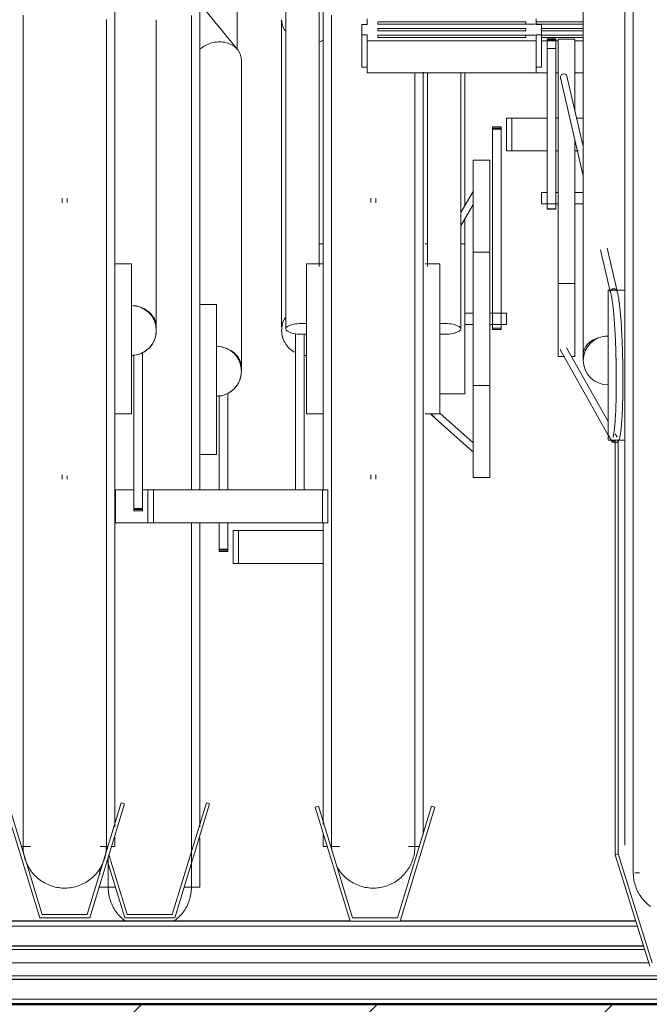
# Model space of a CAD drawing. Extents: x 50445 to 145605, y -10968 to 41989.
# Tile 233 of 256: x 97217 to 97595, y -1813 to -1222. Entities that reach past the tile are written whole.
import ezdxf

# ---------------------------------------------------------------- set-up
doc = ezdxf.new("R2010")
doc.units = 0
doc.header["$LTSCALE"] = 414.30304
doc.header["$MEASUREMENT"] = 0
doc.linetypes.add('gestippeld_2_', pattern=[6.35, 3.175, -3.175])
doc.linetypes.add('hartlijn-fijn', pattern=[6, 4, -1, 0, -1])
doc.layers.get('0').update_dxf_attribs({"linetype": 'CONTINUOUS'})
for name, color, linetype, lineweight in [('20100623 Survey drawing basement_dwg', 8, 'CONTINUOUS', 18), ('A-EQPM', 6, 'CONTINUOUS', 18), ('A-FLOR-OTLN', 6, 'CONTINUOUS', 18), ('A-FLOR-PATT', 8, 'CONTINUOUS', 50), ('DETAIL', 7, 'CONTINUOUS', 18), ('GEBOUW6', 7, 'CONTINUOUS', 18), ('GEBOUW7', 7, 'CONTINUOUS', 18), ('S-BEAM', 4, 'CONTINUOUS', 18), ('S-BEAM-HIDN', 4, 'gestippeld_2_', 18)]:
    doc.layers.add(name, color=color, linetype=linetype, lineweight=lineweight)

# ---------------------------------------------------------------- blocks, each defined once
blk = doc.blocks.new('20100623 Survey drawing basement_dwg_041-460966-plotview doorsnede C C  -  1 op 100')
at = {"layer": 'DETAIL', "flags": 128}
blk.add_lwpolyline([(41815.82, -2480), (41813.14, -2480), (41802.8, -2480), (41784.62, -2480), (41761.11, -2480), (41732.07, -2480), (41700.01, -2480), (41667.23, -2480), (41636.42, -2480), (41610.07, -2480), (41588.34, -2480), (41573.74, -2480), (41566.45, -2480), (41569.13, -2480), (41579.46, -2480), (41597.64, -2480), (41621.16, -2480), (41650.19, -2480), (41682.26, -2480), (41715.03, -2480), (41745.84, -2480), (41772.2, -2480), (41793.92, -2480), (41808.52, -2480)], close=True, dxfattribs=at)
blk = doc.blocks.new('20100623 Survey drawing basement_dwg_048-460968-plotview doorsnede C C  -  1 op 100')
at = {"layer": 'DETAIL', "flags": 128}
for points in [[(1757.33, -2480), (1721.82, -2480), (1988.94, -2480), (1983.58, -2480), (1962.91, -2480), (1926.56, -2480), (1879.52, -2480), (1821.45, -2480), (1757.33, -2480), (1691.78, -2480), (1630.16, -2480), (1577.44, -2480), (1533.99, -2480), (1504.8, -2480), (1490.21, -2480), (1495.56, -2480), (1516.24, -2480), (1552.59, -2480), (1599.62, -2480), (1657.7, -2480), (1721.82, -2480), (1787.37, -2480), (1848.99, -2480), (1901.71, -2480), (1945.16, -2480), (1974.35, -2480), (1988.94, -2480), (1490.21, -2480)], [(1565.02, -2480), (1752, -2480), (1577.44, -2480)], [(1914.13, -2480), (1901.71, -2480), (1727.15, -2480)]]:
    blk.add_lwpolyline(points, close=True, dxfattribs=at)
for points in [[(1504.8, -2480), (1744.19, -2480), (1674.74, -2480), (1691.78, -2480)], [(1754.84, -2480), (1630.16, -2480), (1614.89, -2480), (1748.45, -2480), (1533.99, -2480), (1525.12, -2480)], [(1724.31, -2480), (1848.99, -2480), (1864.26, -2480), (1730.7, -2480), (1945.16, -2480), (1954.03, -2480)], [(1974.35, -2480), (1734.96, -2480), (1804.41, -2480), (1787.37, -2480)]]:
    blk.add_lwpolyline(points, dxfattribs=at)
blk = doc.blocks.new('20100623 Survey drawing basement_dwg-249796-plotview doorsnede C C  -  1 op 100')
at = {"layer": 'GEBOUW6', "flags": 128}
for points in [[(38535.89, -2480), (37535.89, -2480), (36783.36, -2480), (36782.56, -2480), (36768.99, -2480), (36765.87, -2480), (30217.25, -2480), (17338.2, -2480), (4509.39, -2480), (3767.2, -2480), (3766.68, -2480)], [(4803.28, -2480), (19071.86, -2480), (19080.55, -2480), (20179.4, -2480), (31937.66, -2480), (37251.97, -2480), (37370.39, -2480), (37374.49, -2480), (37378.2, -2480), (37379.46, -2480)], [(11822.86, -2480), (11505.33, -2480), (7955.66, -2480), (15771.03, -2480), (16128.51, -2480), (16163.03, -2480), (16271.19, -2480), (40271.5, -2480), (40943, -2480), (40943.26, -2480), (40944.06, -2480), (41691.13, -2480), (43534.57, -2480), (44286.9, -2480), (44285.99, -2480), (44285.85, -2480), (45185.45, -2480), (54785.35, -2480), (54792.45, -2480), (54793.44, -2480)]]:
    blk.add_lwpolyline(points, dxfattribs=at)
at = {"layer": 'GEBOUW7'}
for p, q in [((16083.08, -2480), (15233, -2480)), ((16331.77, -2480), (16898.42, -2480))]:
    blk.add_line(p, q, dxfattribs=at)
for name, p in [('20100623 Survey drawing basement_dwg_048-460968-plotview doorsnede C C  -  1 op 100', (14299.67, 0)), ('20100623 Survey drawing basement_dwg_041-460966-plotview doorsnede C C  -  1 op 100', (-25562.63, 0)), ('20100623 Survey drawing basement_dwg_041-460966-plotview doorsnede C C  -  1 op 100', (-25419.94, 0))]:
    blk.add_blockref(name, p)
blk = doc.blocks.new('97_KA_gestapelde fietsenstalling 8 fietsen 1600x1900 - Type-V119-plotview doorsnede C C  -  1 op 100')
at = {"layer": 'A-EQPM'}
for p, q in [((16168.4, -1906.71), (16168.4, -1791.81)), ((16145.9, -1800.09), (16145.9, -2104.9)), ((16168.54, -1906.75), (16145.9, -1879.17)), ((16347.32, -1891.56), (16341.69, -1891.56)), ((16347.97, -1890.24), (16376.18, -1890.24)), ((16376.18, -1891.56), (16347.97, -1891.56)), ((16351.18, -1894.2), (16376.18, -1894.2)), ((16376.18, -1895.52), (16351.18, -1895.52)), ((16341.69, -1898.16), (16347.32, -1898.16)), ((16351.18, -1898.16), (16376.18, -1898.16)), ((16376.18, -1899.48), (16351.18, -1899.48)), ((16351.18, -1901.46), (16361.18, -1901.46)), ((16371.18, -1901.46), (16376.18, -1901.46)), ((16170.9, -2097.81), (16170.9, -1913.34)), ((16354.39, -1920.73), (16347.97, -1920.73)), ((16361.18, -1920.73), (16359.61, -1920.73)), ((16376.18, -1920.73), (16371.18, -1920.73)), ((16155.9, -2059.9), (16145.9, -2059.9)), ((16155.9, -2059.9), (16155.9, -2104.9)), ((16145.9, -2104.9), (16145.9, -2171.32)), ((16155.9, -2104.9), (16155.9, -2149.9)), ((16157.47, -2171.15), (16157.47, -2114.48)), ((16162.69, -2113.08), (16162.69, -2171.15)), ((16145.9, -2149.9), (16155.9, -2149.9)), ((16145.9, -2191.28), (16145.9, -2373.39)), ((16157.47, -2206.8), (16157.47, -2190.86)), ((16162.69, -2190.86), (16162.69, -2206.8)), ((16165.9, -2195.63), (16169.11, -2195.63)), ((16165.9, -2195.63), (16165.9, -2215.34)), ((16169.11, -2195.63), (16220.08, -2195.63)), ((16169.11, -2215.34), (16169.11, -2195.63)), ((16157.47, -2208.11), (16157.47, -2206.8)), ((16162.69, -2206.8), (16157.47, -2206.8)), ((16157.47, -2207.34), (16162.69, -2207.34)), ((16157.47, -2207.81), (16157.47, -2208.11)), ((16157.47, -2208.11), (16162.69, -2208.11)), ((16162.69, -2206.8), (16162.69, -2208.11)), ((16162.69, -2208.11), (16162.69, -2207.81)), ((16169.11, -2215.34), (16165.9, -2215.34)), ((16220.08, -2215.34), (16169.11, -2215.34)), ((16149.88, -2359.06), (16129.42, -2426)), ((16130.9, -2428), (16151.8, -2359.64)), ((16151.8, -2359.64), (16149.88, -2359.06)), ((16145.9, -2379.96), (16145.9, -2409.71)), ((16090.36, -2386.7), (16089.91, -2385.23)), ((16090.36, -2393.54), (16100.9, -2428)), ((16102.38, -2426), (16091.41, -2390.12)), ((16085.9, -2402.01), (16085.9, -2398.43)), ((16085.9, -2409.71), (16085.9, -2409.49)), ((16085.9, -2409.71), (16095.31, -2409.71)), ((16136.49, -2409.71), (16145.9, -2409.71)), ((16100.9, -2428), (16130.9, -2428)), ((16129.42, -2426), (16102.38, -2426))]:
    blk.add_line(p, q, dxfattribs=at)
at = {"layer": 'A-EQPM', "flags": 128}
for points in [[(16140.9, -2104.9), (16140.9, -2092.71), (16140.9, -2080.54), (16140.9, -2068.41), (16140.9, -2056.34), (16140.9, -2044.35), (16140.9, -2032.45), (16140.9, -2020.67), (16140.9, -2009.02), (16140.9, -1997.53), (16140.9, -1986.2), (16140.9, -1975.07), (16140.9, -1964.15), (16140.9, -1953.45), (16140.9, -1942.99), (16140.9, -1932.79), (16140.9, -1922.87), (16140.9, -1913.24), (16140.9, -1903.92), (16140.9, -1894.91), (16140.9, -1886.25)], [(16140.9, -2171.15), (16140.9, -2168.68), (16140.9, -2156.71), (16140.9, -2144.66), (16140.9, -2132.54), (16140.9, -2120.38), (16140.9, -2108.19), (16140.9, -2104.9)], [(16140.9, -2409.71), (16140.9, -2409.47), (16140.9, -2408.73), (16140.9, -2407.52), (16140.9, -2405.82), (16140.9, -2403.63), (16140.9, -2400.97), (16140.9, -2397.84), (16140.9, -2394.24), (16140.9, -2390.17), (16140.9, -2385.65), (16140.9, -2380.68), (16140.9, -2375.26), (16140.9, -2369.42), (16140.9, -2363.15), (16140.9, -2356.47), (16140.9, -2349.39), (16140.9, -2341.91), (16140.9, -2334.06), (16140.9, -2325.84), (16140.9, -2317.26), (16140.9, -2308.35), (16140.9, -2299.11), (16140.9, -2289.56), (16140.9, -2279.72), (16140.9, -2269.59), (16140.9, -2259.2), (16140.9, -2248.57), (16140.9, -2237.7), (16140.9, -2226.62), (16140.9, -2215.35), (16140.9, -2203.9), (16140.9, -2192.29), (16140.9, -2190.86)], [(16090.9, -2391.79), (16090.9, -2393.18), (16090.9, -2396.91), (16090.9, -2400.17), (16090.9, -2402.96), (16090.9, -2405.27), (16090.9, -2407.11), (16090.9, -2408.45), (16090.9, -2409.32), (16090.9, -2409.69), (16090.9, -2409.71)], [(16090.9, -2409.71), (16090.9, -2409.47), (16090.9, -2408.73), (16090.9, -2407.52), (16090.9, -2405.82), (16090.9, -2403.63)], [(16140.9, -2402.96), (16140.9, -2405.27), (16140.9, -2407.11), (16140.9, -2408.45), (16140.9, -2409.32), (16140.9, -2409.69), (16140.9, -2409.71)], [(16090.9, -2409.32), (16090.9, -2409.69), (16090.9, -2409.71)], [(16101.19, -2429.92), (16100.39, -2429.32), (16099.62, -2428.68), (16098.87, -2428.02), (16098.15, -2427.32), (16097.46, -2426.6), (16096.8, -2425.85), (16096.17, -2425.07), (16095.57, -2424.27), (16095.01, -2423.44), (16094.48, -2422.6), (16093.98, -2421.73), (16093.51, -2420.84), (16093.09, -2419.94), (16092.7, -2419.02), (16092.34, -2418.08), (16092.03, -2417.14), (16091.75, -2416.17), (16091.51, -2415.2), (16091.31, -2414.22), (16091.15, -2413.24), (16091.03, -2412.24), (16090.95, -2411.25), (16090.9, -2410.25), (16090.9, -2409.71)], [(16101.19, -2429.92), (16100.39, -2429.32), (16099.62, -2428.68), (16098.87, -2428.02), (16098.15, -2427.32), (16097.46, -2426.6), (16096.8, -2425.85), (16096.17, -2425.07), (16095.57, -2424.27), (16095.01, -2423.44), (16094.48, -2422.6), (16093.98, -2421.73), (16093.51, -2420.84), (16093.09, -2419.94), (16092.7, -2419.02), (16092.34, -2418.08), (16092.03, -2417.14), (16091.75, -2416.17), (16091.51, -2415.2), (16091.31, -2414.22), (16091.15, -2413.24), (16091.03, -2412.24), (16090.95, -2411.25)], [(16140.9, -2409.71), (16140.88, -2410.71), (16140.82, -2411.71), (16140.72, -2412.7), (16140.58, -2413.69), (16140.4, -2414.68), (16140.18, -2415.65), (16139.92, -2416.62), (16139.63, -2417.57), (16139.3, -2418.52), (16138.92, -2419.44), (16138.52, -2420.36), (16138.07, -2421.25), (16137.59, -2422.13), (16137.08, -2422.99), (16136.53, -2423.83), (16135.95, -2424.64), (16135.34, -2425.43), (16134.69, -2426.19), (16134.02, -2426.93), (16133.32, -2427.64), (16132.58, -2428.33), (16131.83, -2428.98), (16131.04, -2429.6), (16130.24, -2430.19)], [(16140.9, -2409.71), (16140.88, -2410.71), (16140.82, -2411.71), (16140.72, -2412.7), (16140.58, -2413.69), (16140.4, -2414.68), (16140.18, -2415.65), (16139.92, -2416.62), (16139.63, -2417.57), (16139.3, -2418.52), (16138.92, -2419.44), (16138.52, -2420.36), (16138.07, -2421.25), (16137.59, -2422.13), (16137.08, -2422.99), (16136.53, -2423.83), (16135.95, -2424.64), (16135.34, -2425.43), (16134.69, -2426.19), (16134.02, -2426.93), (16133.32, -2427.64), (16132.58, -2428.33), (16131.83, -2428.98), (16131.04, -2429.6), (16130.24, -2430.19)], [(16140.9, -2409.32), (16140.9, -2409.69), (16140.9, -2409.71)]]:
    blk.add_lwpolyline(points, dxfattribs=at)
at = {"layer": 'A-EQPM'}
for start, end in [(0, 90), (270, 0)]:
    blk.add_arc((16155.9, -2099.9), 15, start, end, dxfattribs=at)
for start_param, end_param in [(1.078065, 1.488304), (0, 1.047198), (6.162412, 6.283185)]:
    blk.add_ellipse((16155.9, -2097.81), major_axis=(15, 0), ratio=0.848048, start_param=start_param, end_param=end_param, dxfattribs=at)
blk.add_open_spline([(16170.9, -1913.34), (16170.9, -1911.12), (16169.5, -1906.83), (16164.71, -1903.3), (16159.82, -1902.13), (16155.9, -1902.12), (16151.97, -1903), (16148.55, -1904.58), (16146.63, -1905.97), (16145.85, -1906.66)], degree=3, knots=[0, 0, 0, 0, 0.1666667, 0.3333333, 0.4166667, 0.5, 0.5833333, 0.6666667, 0.7337282, 0.7337282, 0.7337282, 0.7337282], dxfattribs=at)
for points in [[(16162.79, -2086.58), (16162.41, -2086.38), (16162.03, -2086.2), (16161.63, -2086.04)], [(16155.9, -2114.9), (16157.21, -2114.9), (16159.83, -2114.56), (16163.48, -2113.04), (16166.63, -2110.63), (16169.04, -2107.49), (16170.55, -2103.83), (16170.9, -2101.21), (16170.9, -2099.9)]]:
    blk.add_open_spline(points, degree=3, dxfattribs=at)
blk = doc.blocks.new('97_KA_gestapelde fietsenstalling 16 fietsen 1600x2900 - Type-V123-plotview doorsnede C C  -  1 op 100')
at = {"layer": 'A-EQPM'}
for p, q in [((16197.58, -1767.33), (16197.58, -2074.49)), ((16217.58, -2036.96), (16217.58, -1767.33)), ((16094.83, -1775.62), (16094.83, -2080.42)), ((16220.08, -2080.42), (16220.08, -1775.62)), ((16401.18, -2159.6), (16401.18, -1791.44)), ((16376.18, -1847.82), (16376.18, -2089.65)), ((16119.83, -2073.34), (16119.83, -1888.86)), ((16195.08, -1888.86), (16195.08, -2073.34)), ((16246.37, -1888.26), (16246.37, -1891.71)), ((16252.79, -1890.24), (16341.69, -1890.24)), ((16252.79, -1890.9), (16252.79, -1890.24)), ((16252.79, -1890.24), (16252.79, -1891.56)), ((16252.79, -1891.56), (16252.79, -1890.9)), ((16341.69, -1891.56), (16252.79, -1891.56)), ((16341.69, -1890.24), (16341.69, -1890.9)), ((16341.69, -1891.56), (16341.69, -1890.24)), ((16341.69, -1890.9), (16341.69, -1891.56)), ((16347.97, -1891.71), (16347.97, -1888.26)), ((16246.37, -1891.71), (16243.15, -1891.71)), ((16243.15, -1891.71), (16243.15, -1894.86)), ((16243.15, -1894.86), (16243.15, -1898.01)), ((16252.79, -1894.86), (16252.79, -1894.2)), ((16252.79, -1894.2), (16341.69, -1894.2)), ((16252.79, -1895.52), (16252.79, -1894.86)), ((16341.69, -1895.52), (16252.79, -1895.52)), ((16341.69, -1894.2), (16341.69, -1894.86)), ((16341.69, -1894.86), (16341.69, -1895.52)), ((16351.18, -1891.71), (16347.97, -1891.71)), ((16351.18, -1894.86), (16351.18, -1891.71)), ((16351.18, -1898.01), (16351.18, -1894.86)), ((16243.15, -1898.01), (16246.37, -1898.01)), ((16243.15, -1917.28), (16243.15, -1898.01)), ((16246.37, -1898.01), (16246.37, -1901.46)), ((16246.37, -1901.46), (16347.97, -1901.46)), ((16246.37, -1920.73), (16246.37, -1901.46)), ((16252.79, -1898.82), (16252.79, -1898.16)), ((16252.79, -1898.16), (16341.69, -1898.16)), ((16252.79, -1898.16), (16252.79, -1898.86)), ((16252.79, -1899.48), (16252.79, -1898.82)), ((16341.69, -1899.48), (16252.79, -1899.48)), ((16341.69, -1898.16), (16341.69, -1898.82)), ((16341.69, -1898.16), (16341.69, -1899.48)), ((16341.69, -1898.82), (16341.69, -1899.48)), ((16347.97, -1901.46), (16347.97, -1898.01)), ((16347.97, -1898.01), (16351.18, -1898.01)), ((16347.97, -1920.73), (16347.97, -1901.46)), ((16351.18, -1898.01), (16351.18, -1917.28)), ((16359.61, -1899.9), (16354.39, -1899.9)), ((16354.39, -1901.22), (16354.39, -1900.54)), ((16354.39, -1900.54), (16354.39, -1900.72)), ((16354.39, -1900.72), (16359.61, -1900.72)), ((16354.39, -1902.16), (16354.39, -1901.22)), ((16359.61, -1901.22), (16354.39, -1901.22)), ((16354.39, -1906.17), (16354.39, -1902.16)), ((16359.61, -1900.72), (16359.61, -1900.54)), ((16359.61, -1900.54), (16359.61, -1901.22)), ((16359.61, -1901.22), (16359.61, -1902.16)), ((16359.61, -1902.16), (16359.61, -1906.17)), ((16371.18, -1900.58), (16361.18, -1900.58)), ((16361.18, -2015.64), (16361.18, -1900.72)), ((16371.18, -1900.72), (16371.18, -1943.53)), ((16354.39, -2002.42), (16354.39, -1906.17)), ((16359.61, -1906.17), (16354.39, -1906.17)), ((16359.61, -1906.17), (16359.61, -2002.42)), ((16246.37, -1917.28), (16243.15, -1917.28)), ((16347.97, -1920.73), (16246.37, -1920.73)), ((16280.08, -1920.3), (16280.08, -2080.42)), ((16282.58, -1920.73), (16282.58, -2036.96)), ((16302.58, -2074.49), (16302.58, -1920.73)), ((16305.08, -2000.68), (16305.08, -1920.73)), ((16351.18, -1917.28), (16347.97, -1917.28)), ((16362.47, -1923.75), (16376.18, -1982.61)), ((16376.18, -1964.98), (16366.36, -1922.84)), ((16330.08, -1947.88), (16333.29, -1947.88)), ((16330.08, -1967.59), (16330.08, -1947.88)), ((16333.29, -1947.88), (16354.39, -1947.88)), ((16333.29, -1967.59), (16333.29, -1947.88)), ((16359.61, -1947.88), (16361.18, -1947.88)), ((16371.86, -1947.88), (16376.18, -1947.88)), ((16326.87, -1953.22), (16321.65, -1953.22)), ((16321.65, -1954.52), (16321.65, -1953.22)), ((16321.65, -1953.22), (16321.65, -1953.52)), ((16321.65, -1953.99), (16326.87, -1953.99)), ((16321.65, -2064.28), (16321.65, -1954.52)), ((16326.87, -1954.52), (16321.65, -1954.52)), ((16326.87, -1953.52), (16326.87, -1953.22)), ((16326.87, -1953.22), (16326.87, -1954.52)), ((16326.87, -1954.52), (16326.87, -2064.28)), ((16371.18, -1960.54), (16371.18, -2015.64)), ((16333.29, -1967.59), (16330.08, -1967.59)), ((16354.39, -1967.59), (16333.29, -1967.59)), ((16361.18, -1967.59), (16359.61, -1967.59)), ((16373.23, -1967.59), (16371.18, -1967.59)), ((16320.08, -1973.18), (16310.08, -1973.18)), ((16310.08, -2068.43), (16310.08, -1973.18)), ((16320.08, -1973.18), (16320.08, -2068.43)), ((16310.08, -1992.05), (16302.58, -2004.71)), ((16063.33, -1996.05), (16063.33, -1998.78)), ((16066.33, -1998.69), (16066.33, -1996.05)), ((16248.58, -1996.05), (16248.58, -1998.69)), ((16251.58, -1998.78), (16251.58, -1996.05)), ((16354.39, -1992.65), (16351.18, -1992.65)), ((16351.18, -1996.7), (16351.18, -1992.65)), ((16351.18, -1999.35), (16351.18, -1996.7)), ((16361.18, -1992.65), (16359.61, -1992.65)), ((16376.18, -1992.65), (16371.18, -1992.65)), ((16302.58, -2012.56), (16310.08, -1999.9)), ((16351.18, -1999.36), (16361.18, -1999.36)), ((16354.39, -2002.53), (16354.39, -2002.42)), ((16359.61, -2002.42), (16354.39, -2002.42)), ((16354.39, -2002.67), (16359.61, -2002.67)), ((16359.61, -2002.42), (16359.61, -2002.53)), ((16371.18, -1999.36), (16376.18, -1999.36)), ((16305.08, -2023.41), (16305.08, -2007.97)), ((16361.18, -2091.08), (16361.18, -2015.64)), ((16371.18, -2015.64), (16371.18, -2091.08)), ((16220.08, -2023.43), (16217.58, -2023.43)), ((16282.63, -2023.43), (16281.15, -2023.43)), ((16305.08, -2023.43), (16302.58, -2023.43)), ((16305.08, -2023.43), (16305.08, -2068.43)), ((16386.55, -2027.12), (16392.53, -2052.8)), ((16396.42, -2051.87), (16390.41, -2026.1)), ((16320.08, -2028.43), (16310.08, -2028.43)), ((16104.83, -2035.42), (16094.83, -2035.42)), ((16104.83, -2035.42), (16104.83, -2080.42)), ((16220.08, -2035.42), (16210.08, -2035.42)), ((16210.08, -2080.42), (16210.08, -2035.42)), ((16290.08, -2035.42), (16281.15, -2035.42)), ((16290.08, -2035.42), (16290.08, -2080.42)), ((16361.18, -2047.32), (16371.18, -2047.32)), ((16401.18, -2051.22), (16391.18, -2051.22)), ((16391.18, -2105.58), (16391.18, -2051.29)), ((16310.08, -2065.07), (16305.08, -2065.07)), ((16305.08, -2068.43), (16305.08, -2113.43)), ((16310.08, -2163.68), (16310.08, -2068.43)), ((16330.08, -2065.07), (16320.08, -2065.07)), ((16320.08, -2068.43), (16320.08, -2163.68)), ((16321.65, -2074.8), (16321.65, -2064.28)), ((16326.87, -2064.28), (16326.87, -2074.8)), ((16330.08, -2065.07), (16330.08, -2068.43)), ((16330.08, -2068.43), (16330.08, -2071.78)), ((16376.18, -2066.8), (16376.18, -2093.41)), ((16305.08, -2071.78), (16310.08, -2071.78)), ((16320.08, -2071.78), (16330.08, -2071.78)), ((16321.65, -2074.02), (16321.65, -2074.8)), ((16321.65, -2074.02), (16326.87, -2074.02)), ((16321.65, -2074.8), (16326.87, -2074.8)), ((16326.87, -2074.8), (16326.87, -2074.02)), ((16094.83, -2080.42), (16094.83, -2373.47)), ((16104.83, -2080.42), (16104.83, -2125.42)), ((16203.29, -2171.15), (16203.29, -2077.21)), ((16208.51, -2077.64), (16208.51, -2171.15)), ((16210.08, -2125.42), (16210.08, -2080.42)), ((16220.08, -2171.58), (16220.08, -2080.42)), ((16280.08, -2080.42), (16280.08, -2378.07)), ((16290.08, -2080.42), (16290.08, -2125.42)), ((16391.18, -2130.08), (16366.16, -2085.8)), ((16106.4, -2182.33), (16106.4, -2090)), ((16111.62, -2088.6), (16111.62, -2182.33)), ((16361.18, -2091.08), (16364.32, -2091.08)), ((16362.68, -2087.76), (16391.18, -2138.22)), ((16368.81, -2091.08), (16371.18, -2091.08)), ((16310.08, -2108.43), (16320.08, -2108.43)), ((16391.18, -2141.22), (16391.18, -2105.58)), ((16290.08, -2113.43), (16305.08, -2113.43)), ((16094.83, -2125.42), (16104.83, -2125.42)), ((16210.08, -2125.42), (16220.08, -2125.42)), ((16281.15, -2125.42), (16290.08, -2125.42)), ((16285.46, -2126.4), (16309.72, -2148.02)), ((16310.08, -2142.98), (16290.08, -2125.16)), ((16391.34, -2138.5), (16392.73, -2140.95)), ((16396.22, -2139), (16395.35, -2137.46)), ((16391.18, -2141.22), (16401.18, -2141.22)), ((16395.23, -2141.05), (16395.23, -2390.22)), ((16397.14, -2141), (16397.14, -2389.64)), ((16063.33, -2162.07), (16063.33, -2164.8)), ((16066.33, -2164.8), (16066.33, -2162.66)), ((16248.58, -2162.16), (16248.58, -2164.8)), ((16251.58, -2164.8), (16251.58, -2162.07)), ((16401.18, -2384.45), (16401.18, -2159.6)), ((16310.08, -2163.68), (16320.08, -2163.68)), ((16095.26, -2171.15), (16106.4, -2171.15)), ((16095.26, -2190.86), (16095.26, -2171.15)), ((16111.62, -2171.15), (16114.83, -2171.15)), ((16114.83, -2171.15), (16118.04, -2171.15)), ((16114.83, -2171.15), (16114.83, -2190.86)), ((16118.04, -2171.15), (16219.64, -2171.15)), ((16118.04, -2190.86), (16118.04, -2171.15)), ((16219.64, -2171.15), (16222.86, -2171.15)), ((16219.64, -2190.86), (16219.64, -2171.15)), ((16222.86, -2190.86), (16222.86, -2171.15)), ((16406.18, -2177.74), (16406.18, -2178)), ((16106.4, -2183.63), (16106.4, -2182.33)), ((16111.62, -2182.33), (16106.4, -2182.33)), ((16106.4, -2182.86), (16111.62, -2182.86)), ((16106.4, -2183.33), (16106.4, -2183.63)), ((16106.4, -2183.63), (16111.62, -2183.63)), ((16111.62, -2182.33), (16111.62, -2183.63)), ((16111.62, -2183.63), (16111.62, -2183.33)), ((16114.83, -2190.86), (16095.26, -2190.86)), ((16118.04, -2190.86), (16114.83, -2190.86)), ((16219.64, -2190.86), (16118.04, -2190.86)), ((16222.86, -2190.86), (16219.64, -2190.86)), ((16220.08, -2372.06), (16220.08, -2191.04)), ((16028.93, -2359.64), (16049.83, -2428)), ((16051.31, -2426), (16030.84, -2359.06)), ((16098.81, -2359.06), (16078.35, -2426)), ((16079.83, -2428), (16100.73, -2359.64)), ((16100.73, -2359.64), (16098.81, -2359.06)), ((16217.14, -2361.06), (16215.23, -2361.64)), ((16215.23, -2361.64), (16236.13, -2430)), ((16237.61, -2428), (16217.14, -2361.06)), ((16285.11, -2361.06), (16264.65, -2428)), ((16266.13, -2430), (16287.03, -2361.64)), ((16287.03, -2361.64), (16285.11, -2361.06)), ((16094.83, -2379.37), (16094.83, -2385.23)), ((16220.08, -2385.23), (16220.08, -2378.05)), ((16038.84, -2385.23), (16044.36, -2385.23)), ((16086.17, -2385.23), (16090.81, -2385.23)), ((16092.9, -2385.23), (16094.83, -2385.23)), ((16220.08, -2385.23), (16222.44, -2385.23)), ((16224.53, -2385.23), (16229.71, -2385.23)), ((16271.33, -2385.23), (16277.72, -2385.23)), ((16397.14, -2389.64), (16395.23, -2390.22)), ((16395.23, -2390.22), (16416.13, -2457.08)), ((16417.61, -2455.12), (16397.14, -2389.64)), ((16407.14, -2401.03), (16410, -2401.03)), ((16049.83, -2428), (16079.83, -2428)), ((16078.35, -2426), (16051.31, -2426)), ((16264.65, -2428), (16237.61, -2428)), ((16236.13, -2430), (16266.13, -2430))]:
    blk.add_line(p, q, dxfattribs=at)
at = {"layer": 'A-EQPM', "flags": 128}
for points in [[(16039.83, -1886.22), (16039.83, -1895.77), (16039.83, -1905.61), (16039.83, -1915.74), (16039.83, -1926.12), (16039.83, -1936.76), (16039.83, -1947.62), (16039.83, -1958.7), (16039.83, -1969.97), (16039.83, -1981.42), (16039.83, -1993.03), (16039.83, -2004.78), (16039.83, -2016.65), (16039.83, -2028.62), (16039.83, -2040.67), (16039.83, -2052.79), (16039.83, -2064.95), (16039.83, -2077.13), (16039.83, -2080.42)], [(16089.83, -2080.42), (16089.83, -2068.23), (16089.83, -2056.07), (16089.83, -2043.93), (16089.83, -2031.86), (16089.83, -2019.87), (16089.83, -2007.97), (16089.83, -1996.19), (16089.83, -1984.54), (16089.83, -1973.05), (16089.83, -1961.73), (16089.83, -1950.59), (16089.83, -1939.67), (16089.83, -1928.97), (16089.83, -1918.51), (16089.83, -1908.32), (16089.83, -1898.39), (16089.83, -1888.76)], [(16225.08, -1886.22), (16225.08, -1895.77), (16225.08, -1905.61), (16225.08, -1915.74), (16225.08, -1926.12), (16225.08, -1936.76), (16225.08, -1947.62), (16225.08, -1958.7), (16225.08, -1969.97), (16225.08, -1981.42), (16225.08, -1993.03), (16225.08, -2004.78), (16225.08, -2016.65), (16225.08, -2028.62), (16225.08, -2040.67), (16225.08, -2052.79), (16225.08, -2064.95), (16225.08, -2077.13), (16225.08, -2080.42)], [(16406.18, -1883.86), (16406.18, -1892.78), (16406.18, -1902.02), (16406.18, -1911.57), (16406.18, -1921.41), (16406.18, -1931.54), (16406.18, -1941.92), (16406.18, -1952.56), (16406.18, -1963.42), (16406.18, -1974.5), (16406.18, -1985.77), (16406.18, -1997.22), (16406.18, -2008.83), (16406.18, -2020.58), (16406.18, -2032.45), (16406.18, -2044.42), (16406.18, -2056.47), (16406.18, -2068.59), (16406.18, -2080.75), (16406.18, -2092.93), (16406.18, -2105.12), (16406.18, -2117.3), (16406.18, -2129.44), (16406.18, -2141.53), (16406.18, -2153.55), (16406.18, -2159.6)], [(16275.08, -2080.42), (16275.08, -2068.23), (16275.08, -2056.07), (16275.08, -2043.93), (16275.08, -2031.86), (16275.08, -2019.87), (16275.08, -2007.97), (16275.08, -1996.19), (16275.08, -1984.54), (16275.08, -1973.05), (16275.08, -1961.73), (16275.08, -1950.59), (16275.08, -1939.67), (16275.08, -1928.97), (16275.08, -1920.73)], [(16393.9, -2139.58), (16393.94, -2139.51), (16394.02, -2139.31), (16394.11, -2139), (16394.21, -2138.59), (16394.32, -2138.11), (16394.43, -2137.54), (16394.54, -2136.89), (16394.65, -2136.18), (16394.75, -2135.39), (16394.86, -2134.54), (16394.96, -2133.62), (16395.05, -2132.64), (16395.15, -2131.6), (16395.23, -2130.5), (16395.32, -2129.35), (16395.4, -2128.14), (16395.47, -2126.87), (16395.54, -2125.56), (16395.61, -2124.2), (16395.67, -2122.79), (16395.73, -2121.34), (16395.78, -2119.85), (16395.82, -2118.32), (16395.86, -2116.76), (16395.9, -2115.16), (16395.92, -2113.53), (16395.95, -2111.87), (16395.97, -2110.19), (16395.98, -2108.48), (16395.99, -2106.76), (16395.99, -2105.02), (16395.98, -2103.26), (16395.97, -2101.49), (16395.96, -2099.71), (16395.94, -2097.93), (16395.91, -2096.15), (16395.88, -2094.36), (16395.84, -2092.58), (16395.8, -2090.8), (16395.75, -2089.04), (16395.7, -2087.28), (16395.64, -2085.54), (16395.58, -2083.81), (16395.51, -2082.11), (16395.43, -2080.43), (16395.36, -2078.77), (16395.27, -2077.14), (16395.19, -2075.55), (16395.1, -2073.98), (16395, -2072.46), (16394.9, -2070.97), (16394.8, -2069.52), (16394.69, -2068.11), (16394.58, -2066.76), (16394.47, -2065.44), (16394.35, -2064.18), (16394.23, -2062.98), (16394.11, -2061.82), (16393.99, -2060.73), (16393.86, -2059.69), (16393.73, -2058.71), (16393.6, -2057.8), (16393.47, -2056.95), (16393.34, -2056.16), (16393.21, -2055.45), (16393.08, -2054.81), (16392.95, -2054.25), (16392.83, -2053.76), (16392.71, -2053.36), (16392.61, -2053.05), (16392.6, -2053.04)], [(16395.24, -2142.95), (16396.3, -2142.67), (16396.95, -2142.16), (16397.32, -2141.67), (16397.56, -2141.2), (16397.76, -2140.73), (16397.92, -2140.22), (16398.07, -2139.68), (16398.21, -2139.08), (16398.34, -2138.43), (16398.46, -2137.72), (16398.58, -2136.95), (16398.69, -2136.12), (16398.8, -2135.24), (16398.91, -2134.29), (16399.01, -2133.29), (16399.11, -2132.23), (16399.2, -2131.11), (16399.29, -2129.94), (16399.37, -2128.72), (16399.45, -2127.44), (16399.52, -2126.12), (16399.59, -2124.75), (16399.65, -2123.33), (16399.71, -2121.88), (16399.76, -2120.38), (16399.81, -2118.84), (16399.85, -2117.27), (16399.89, -2115.66), (16399.92, -2114.03), (16399.94, -2112.36), (16399.96, -2110.67), (16399.98, -2108.96), (16399.99, -2107.23), (16399.99, -2105.48), (16399.99, -2103.71), (16399.98, -2101.93), (16399.96, -2100.14), (16399.94, -2098.35), (16399.92, -2096.55), (16399.89, -2094.76), (16399.85, -2092.96), (16399.81, -2091.17), (16399.76, -2089.39), (16399.71, -2087.62), (16399.65, -2085.86), (16399.59, -2084.11), (16399.52, -2082.39), (16399.45, -2080.69), (16399.37, -2079.01), (16399.29, -2077.36), (16399.2, -2075.74), (16399.11, -2074.15), (16399.02, -2072.6), (16398.92, -2071.08), (16398.82, -2069.61), (16398.71, -2068.17), (16398.6, -2066.78), (16398.48, -2065.43), (16398.37, -2064.14), (16398.24, -2062.89), (16398.12, -2061.69), (16397.99, -2060.55), (16397.86, -2059.46), (16397.73, -2058.43), (16397.6, -2057.46), (16397.46, -2056.54), (16397.32, -2055.69), (16397.18, -2054.89), (16397.03, -2054.16), (16396.88, -2053.48), (16396.73, -2052.86), (16396.57, -2052.29), (16396.4, -2051.77), (16396.35, -2051.64)], [(16039.83, -2080.42), (16039.83, -2092.61), (16039.83, -2104.78), (16039.83, -2116.91), (16039.83, -2128.99), (16039.83, -2140.98), (16039.83, -2152.88), (16039.83, -2164.66), (16039.83, -2176.31), (16039.83, -2187.8), (16039.83, -2199.12), (16039.83, -2210.25), (16039.83, -2221.18), (16039.83, -2231.88), (16039.83, -2242.33), (16039.83, -2252.53), (16039.83, -2262.45), (16039.83, -2272.08), (16039.83, -2281.41), (16039.83, -2290.41), (16039.83, -2299.08), (16039.83, -2307.4), (16039.83, -2315.35), (16039.83, -2322.93), (16039.83, -2330.12), (16039.83, -2336.91), (16039.83, -2343.29), (16039.83, -2349.25), (16039.83, -2354.78), (16039.83, -2359.87), (16039.83, -2364.52), (16039.83, -2368.71), (16039.83, -2372.43), (16039.83, -2375.7), (16039.83, -2378.48), (16039.83, -2380.8), (16039.83, -2382.63), (16039.83, -2383.98), (16039.83, -2384.84), (16039.83, -2385.21), (16039.83, -2385.23)], [(16089.83, -2385.23), (16089.83, -2384.99), (16089.83, -2384.26), (16089.83, -2383.04), (16089.83, -2381.34), (16089.83, -2379.16), (16089.83, -2376.49), (16089.83, -2373.36), (16089.83, -2369.76), (16089.83, -2365.69), (16089.83, -2361.17), (16089.83, -2356.2), (16089.83, -2350.79), (16089.83, -2344.94), (16089.83, -2338.67), (16089.83, -2331.99), (16089.83, -2324.91), (16089.83, -2317.43), (16089.83, -2309.58), (16089.83, -2301.36), (16089.83, -2292.79), (16089.83, -2283.87), (16089.83, -2274.63), (16089.83, -2265.08), (16089.83, -2255.24), (16089.83, -2245.11), (16089.83, -2234.72), (16089.83, -2224.09), (16089.83, -2213.22), (16089.83, -2202.15), (16089.83, -2190.87), (16089.83, -2179.42), (16089.83, -2167.82), (16089.83, -2156.07), (16089.83, -2144.2), (16089.83, -2132.23), (16089.83, -2120.18), (16089.83, -2108.06), (16089.83, -2095.9), (16089.83, -2083.71), (16089.83, -2080.42)], [(16225.08, -2080.42), (16225.08, -2092.61), (16225.08, -2104.78), (16225.08, -2116.91), (16225.08, -2128.99), (16225.08, -2140.98), (16225.08, -2152.88), (16225.08, -2164.66), (16225.08, -2176.31), (16225.08, -2187.8), (16225.08, -2199.12), (16225.08, -2210.25), (16225.08, -2221.18), (16225.08, -2231.88), (16225.08, -2242.33), (16225.08, -2252.53), (16225.08, -2262.45), (16225.08, -2272.08), (16225.08, -2281.41), (16225.08, -2290.41), (16225.08, -2299.08), (16225.08, -2307.4), (16225.08, -2315.35), (16225.08, -2322.93), (16225.08, -2330.12), (16225.08, -2336.91), (16225.08, -2343.29), (16225.08, -2349.25), (16225.08, -2354.78), (16225.08, -2359.87), (16225.08, -2364.52), (16225.08, -2368.71), (16225.08, -2372.43), (16225.08, -2375.7), (16225.08, -2378.48), (16225.08, -2380.8), (16225.08, -2382.63), (16225.08, -2383.98), (16225.08, -2384.84), (16225.08, -2385.21), (16225.08, -2385.23)], [(16275.08, -2385.23), (16275.08, -2384.99), (16275.08, -2384.26), (16275.08, -2383.04), (16275.08, -2381.34), (16275.08, -2379.16), (16275.08, -2376.49), (16275.08, -2373.36), (16275.08, -2369.76), (16275.08, -2365.69), (16275.08, -2361.17), (16275.08, -2356.2), (16275.08, -2350.79), (16275.08, -2344.94), (16275.08, -2338.67), (16275.08, -2331.99), (16275.08, -2324.91), (16275.08, -2317.43), (16275.08, -2309.58), (16275.08, -2301.36), (16275.08, -2292.79), (16275.08, -2283.87), (16275.08, -2274.63), (16275.08, -2265.08), (16275.08, -2255.24), (16275.08, -2245.11), (16275.08, -2234.72), (16275.08, -2224.09), (16275.08, -2213.22), (16275.08, -2202.15), (16275.08, -2190.87), (16275.08, -2179.42), (16275.08, -2167.82), (16275.08, -2156.07), (16275.08, -2144.2), (16275.08, -2132.23), (16275.08, -2120.18), (16275.08, -2108.06), (16275.08, -2095.9), (16275.08, -2083.71), (16275.08, -2080.42)], [(16286.78, -2126.9), (16285.73, -2126.65), (16285.07, -2126.16), (16284.69, -2125.67)], [(16396.46, -2139.54), (16396.43, -2139.47), (16396.34, -2139.27)], [(16395.24, -2142.95), (16394.17, -2142.71), (16393.51, -2142.22), (16393.12, -2141.74), (16392.86, -2141.28), (16392.65, -2140.81), (16392.6, -2140.69)], [(16406.18, -2159.6), (16406.18, -2171.47), (16406.18, -2183.22), (16406.18, -2194.83), (16406.18, -2206.29), (16406.18, -2217.57), (16406.18, -2228.65), (16406.18, -2239.52), (16406.18, -2250.17), (16406.18, -2260.56), (16406.18, -2270.7), (16406.18, -2280.55), (16406.18, -2290.11), (16406.18, -2299.36), (16406.18, -2308.29), (16406.18, -2316.87), (16406.18, -2325.11), (16406.18, -2332.97), (16406.18, -2340.46), (16406.18, -2347.56), (16406.18, -2354.25), (16406.18, -2360.54), (16406.18, -2366.4), (16406.18, -2371.82), (16406.18, -2376.81), (16406.18, -2381.35), (16406.18, -2385.43), (16406.18, -2389.05), (16406.18, -2392.2), (16406.18, -2394.87), (16406.18, -2397.07), (16406.18, -2398.79), (16406.18, -2400.02), (16406.18, -2400.77), (16406.18, -2401.03)], [(16039.83, -2385.23), (16039.83, -2384.99), (16039.83, -2384.26), (16039.83, -2383.04), (16039.83, -2381.34), (16039.83, -2379.16)], [(16089.83, -2378.48), (16089.83, -2380.8), (16089.83, -2382.63), (16089.83, -2383.98), (16089.83, -2384.84), (16089.83, -2385.21), (16089.83, -2385.23)], [(16225.08, -2385.23), (16225.08, -2384.99), (16225.08, -2384.26), (16225.08, -2383.04), (16225.08, -2381.34), (16225.08, -2379.16)], [(16275.08, -2378.48), (16275.08, -2380.8), (16275.08, -2382.63), (16275.08, -2383.98), (16275.08, -2384.84), (16275.08, -2385.21), (16275.08, -2385.23)], [(16039.83, -2384.84), (16039.83, -2385.21), (16039.83, -2385.23)], [(16041.63, -2394.54), (16041.27, -2393.61), (16040.96, -2392.66), (16040.68, -2391.7), (16040.44, -2390.73), (16040.24, -2389.75), (16040.08, -2388.76), (16039.96, -2387.77), (16039.88, -2386.77), (16039.83, -2385.77), (16039.83, -2385.23)], [(16040.24, -2389.75), (16040.08, -2388.76), (16039.96, -2387.77), (16039.88, -2386.77)], [(16089.83, -2385.23), (16089.81, -2386.23), (16089.75, -2387.23), (16089.65, -2388.22), (16089.51, -2389.21), (16089.33, -2390.2), (16089.11, -2391.17), (16088.85, -2392.14), (16088.56, -2393.1), (16088.23, -2394.04)], [(16089.83, -2385.23), (16089.81, -2386.23), (16089.75, -2387.23), (16089.65, -2388.22), (16089.51, -2389.21), (16089.33, -2390.2)], [(16089.83, -2384.84), (16089.83, -2385.21), (16089.83, -2385.23)], [(16225.08, -2384.84), (16225.08, -2385.21), (16225.08, -2385.23)], [(16225.21, -2387.77), (16225.13, -2386.77), (16225.08, -2385.77), (16225.08, -2385.23)], [(16275.08, -2385.23), (16275.06, -2386.23), (16275, -2387.23), (16274.9, -2388.22), (16274.76, -2389.21), (16274.58, -2390.2), (16274.36, -2391.17), (16274.1, -2392.14), (16273.81, -2393.1), (16273.48, -2394.04), (16273.1, -2394.97), (16272.7, -2395.88), (16272.25, -2396.78), (16271.77, -2397.65), (16271.26, -2398.51), (16270.71, -2399.35), (16270.13, -2400.16), (16269.52, -2400.95), (16268.87, -2401.72), (16268.2, -2402.45), (16267.5, -2403.16), (16266.76, -2403.85), (16266.01, -2404.5), (16265.22, -2405.12), (16264.42, -2405.71), (16263.59, -2406.27), (16262.73, -2406.79), (16261.86, -2407.28), (16260.97, -2407.73), (16260.06, -2408.15), (16259.14, -2408.53), (16258.2, -2408.88), (16257.25, -2409.18), (16256.28, -2409.45), (16255.31, -2409.68), (16254.33, -2409.87), (16253.34, -2410.02), (16252.34, -2410.13), (16251.35, -2410.2), (16250.35, -2410.23), (16249.35, -2410.22), (16248.35, -2410.17), (16247.35, -2410.08), (16246.36, -2409.95), (16245.38, -2409.78), (16244.4, -2409.58), (16243.43, -2409.33), (16242.47, -2409.05), (16241.52, -2408.72), (16240.59, -2408.36), (16239.67, -2407.96), (16238.77, -2407.53), (16237.89, -2407.06), (16237.03, -2406.55), (16236.19, -2406.02), (16235.37, -2405.44), (16234.57, -2404.84), (16233.8, -2404.2), (16233.05, -2403.54), (16232.33, -2402.84), (16231.64, -2402.12), (16230.98, -2401.37), (16230.35, -2400.59), (16229.75, -2399.79), (16229.19, -2398.96), (16228.66, -2398.12), (16228.16, -2397.25)], [(16275.08, -2385.23), (16275.06, -2386.23), (16275, -2387.23), (16274.9, -2388.22), (16274.76, -2389.21), (16274.58, -2390.2), (16274.36, -2391.17), (16274.1, -2392.14), (16273.81, -2393.1), (16273.48, -2394.04), (16273.1, -2394.97), (16272.7, -2395.88), (16272.25, -2396.78), (16271.77, -2397.65), (16271.26, -2398.51), (16270.71, -2399.35), (16270.13, -2400.16), (16269.52, -2400.95), (16268.87, -2401.72), (16268.2, -2402.45), (16267.5, -2403.16), (16266.76, -2403.85), (16266.01, -2404.5), (16265.22, -2405.12), (16264.42, -2405.71)], [(16275.08, -2384.84), (16275.08, -2385.21), (16275.08, -2385.23)], [(16087.85, -2394.97), (16087.45, -2395.88), (16087, -2396.78), (16086.52, -2397.65), (16086.01, -2398.51), (16085.46, -2399.35), (16084.88, -2400.16), (16084.27, -2400.95), (16083.62, -2401.72), (16082.95, -2402.45), (16082.25, -2403.16), (16081.51, -2403.85), (16080.76, -2404.5), (16079.97, -2405.12), (16079.17, -2405.71), (16078.34, -2406.27), (16077.48, -2406.79), (16076.61, -2407.28), (16075.72, -2407.73), (16074.81, -2408.15), (16073.89, -2408.53), (16072.95, -2408.88), (16072, -2409.18), (16071.03, -2409.45), (16070.06, -2409.68), (16069.08, -2409.87), (16068.09, -2410.02), (16067.09, -2410.13), (16066.1, -2410.2), (16065.1, -2410.23), (16064.1, -2410.22), (16063.1, -2410.17), (16062.1, -2410.08), (16061.11, -2409.95), (16060.13, -2409.78), (16059.15, -2409.58), (16058.18, -2409.33), (16057.22, -2409.05), (16056.27, -2408.72), (16055.34, -2408.36), (16054.42, -2407.96), (16053.52, -2407.53), (16052.64, -2407.06), (16051.78, -2406.55), (16050.94, -2406.02), (16050.12, -2405.44), (16049.32, -2404.84), (16048.55, -2404.2), (16047.8, -2403.54), (16047.08, -2402.84), (16046.39, -2402.12), (16045.73, -2401.37), (16045.1, -2400.59), (16044.5, -2399.79), (16043.94, -2398.96), (16043.41, -2398.12), (16042.91, -2397.25), (16042.44, -2396.37), (16042.02, -2395.46)], [(16050.94, -2406.02), (16050.12, -2405.44), (16049.32, -2404.84), (16048.55, -2404.2), (16047.8, -2403.54), (16047.08, -2402.84), (16046.39, -2402.12), (16045.73, -2401.37), (16045.1, -2400.59), (16044.5, -2399.79), (16043.94, -2398.96), (16043.41, -2398.12), (16042.91, -2397.25), (16042.44, -2396.37), (16042.02, -2395.46)], [(16087.85, -2394.97), (16087.45, -2395.88), (16087, -2396.78), (16086.52, -2397.65), (16086.01, -2398.51), (16085.46, -2399.35), (16084.88, -2400.16), (16084.27, -2400.95), (16083.62, -2401.72), (16082.95, -2402.45), (16082.25, -2403.16), (16081.51, -2403.85), (16080.76, -2404.5), (16079.97, -2405.12), (16079.17, -2405.71), (16078.34, -2406.27), (16077.48, -2406.79), (16076.61, -2407.28), (16075.72, -2407.73)], [(16238.77, -2407.53), (16237.89, -2407.06), (16237.03, -2406.55), (16236.19, -2406.02), (16235.37, -2405.44), (16234.57, -2404.84), (16233.8, -2404.2), (16233.05, -2403.54), (16232.33, -2402.84), (16231.64, -2402.12), (16230.98, -2401.37), (16230.35, -2400.59), (16229.75, -2399.79), (16229.19, -2398.96), (16228.66, -2398.12), (16228.16, -2397.25)], [(16406.18, -2401.03), (16406.18, -2400.79), (16406.18, -2400.06), (16406.18, -2398.84), (16406.18, -2397.14), (16406.18, -2394.96)], [(16416.47, -2421.24), (16415.67, -2420.64), (16414.9, -2420), (16414.15, -2419.34), (16413.43, -2418.64), (16412.74, -2417.92), (16412.08, -2417.17), (16411.45, -2416.39), (16410.86, -2415.59), (16410.29, -2414.77), (16409.76, -2413.92), (16409.26, -2413.05), (16408.8, -2412.17), (16408.37, -2411.26), (16407.98, -2410.34), (16407.62, -2409.41), (16407.31, -2408.46), (16407.03, -2407.5), (16406.79, -2406.53), (16406.59, -2405.55), (16406.43, -2404.56), (16406.31, -2403.57), (16406.23, -2402.57), (16406.19, -2401.57), (16406.18, -2401.03)], [(16057.22, -2409.05), (16056.27, -2408.72), (16055.34, -2408.36), (16054.42, -2407.96), (16053.52, -2407.53), (16052.64, -2407.06)], [(16074.81, -2408.15), (16073.89, -2408.53), (16072.95, -2408.88), (16072, -2409.18), (16071.03, -2409.45), (16070.06, -2409.68), (16069.08, -2409.87), (16068.09, -2410.02), (16067.09, -2410.13), (16066.1, -2410.2), (16065.1, -2410.23), (16064.1, -2410.22), (16063.1, -2410.17), (16062.1, -2410.08), (16061.11, -2409.95), (16060.13, -2409.78), (16059.15, -2409.58), (16058.18, -2409.33)], [(16256.28, -2409.45), (16255.31, -2409.68), (16254.33, -2409.87), (16253.34, -2410.02), (16252.34, -2410.13), (16251.35, -2410.2), (16250.35, -2410.23), (16249.35, -2410.22), (16248.35, -2410.17), (16247.35, -2410.08), (16246.36, -2409.95), (16245.38, -2409.78), (16244.4, -2409.58), (16243.43, -2409.33), (16242.47, -2409.05), (16241.52, -2408.72), (16240.59, -2408.36), (16239.67, -2407.96)], [(16261.86, -2407.28), (16260.97, -2407.73), (16260.06, -2408.15), (16259.14, -2408.53), (16258.2, -2408.88)]]:
    blk.add_lwpolyline(points, dxfattribs=at)
at = {"layer": 'A-EQPM'}
for start, end in [(0, 90), (270, 0)]:
    blk.add_arc((16104.83, -2075.42), 15, start, end, dxfattribs=at)
for centre, major_axis, ratio, start_param, end_param in [((16364.42, -1923.3), (1.95, 0.45), 0.939384, 1.345051, 3.177647), ((16364.42, -1923.3), (1.95, 0.45), 0.939384, 0.036054, 1.345051), ((16104.83, -2073.34), (15, 0), 0.848048, 1.101978, 1.488304), ((16104.83, -2073.34), (15, 0), 0.848048, 0, 1.047198), ((16104.83, -2073.34), (15, 0), 0.848048, 6.162412, 6.283185), ((16207.58, -2074.49), (10, 0), 0.325568, 1.317918, 3.141593), ((16207.58, -2074.49), (10, 0), 0.325568, 3.141593, 4.965268), ((16292.58, -2074.49), (10, 0), 0.325568, 0, 1.823675), ((16292.58, -2074.49), (10, 0), 0.325568, 4.45951, 6.283185), ((16391.18, -2093.41), (-15, 0), 0.978148, 4.712389, 6.283185), ((16391.18, -2089.65), (15, 0), 0.71934, 1.961819, 3.141593), ((16391.18, -2089.65), (15, 0), 0.71934, 1.570796, 1.832596), ((16364.42, -2086.78), (1.74, 0.98), 0.98726, 2.638289, 3.161887), ((16391.18, -2089.65), (15, 0), 0.71934, 3.141593, 3.291097), ((16391.18, -2093.41), (15, 0), 0.978148, 3.141593, 4.712389), ((16286.78, -2124.9), (0, 2), 0.996917, 1.832596, 2.617994), ((16394.47, -2139.98), (1.87, 0.71), 0.975132, 3.311585, 4.358782), ((16394.47, -2139.98), (1.87, 0.71), 0.975132, 4.358782, 4.882381)]:
    blk.add_ellipse(centre, major_axis=major_axis, ratio=ratio, start_param=start_param, end_param=end_param, dxfattribs=at)
for points in [[(16197.09, -1895.44), (16196.43, -1894.41), (16195.42, -1892.23), (16195.08, -1889.97), (16195.08, -1888.86)], [(16220.13, -1901.06), (16219.34, -1901.57), (16218.49, -1902.01), (16217.58, -1902.36)], [(16392.51, -2052.7), (16392.47, -2052.48), (16392.47, -2052.03), (16392.72, -2051.38), (16393.17, -2050.85), (16393.79, -2050.5), (16394.25, -2050.41), (16394.48, -2050.41)], [(16394.48, -2050.41), (16394.72, -2050.4), (16395.18, -2050.48), (16395.59, -2050.7), (16395.76, -2050.84)], [(16195.08, -2075.42), (16195.08, -2072.81), (16195.78, -2070.19), (16197.09, -2067.92)], [(16202.58, -2088.41), (16201.44, -2087.76), (16199.35, -2086.15), (16196.94, -2083.01), (16195.42, -2079.35), (16195.08, -2076.73), (16195.08, -2075.42)], [(16104.83, -2090.42), (16106.14, -2090.42), (16108.76, -2090.08), (16112.41, -2088.56), (16115.58, -2086.16), (16117.12, -2084.04), (16117.82, -2082.92)], [(16210.08, -2090.42), (16209.55, -2090.42), (16209.02, -2090.4), (16208.49, -2090.34)]]:
    blk.add_open_spline(points, degree=3, dxfattribs=at)
blk.add_open_spline([(16118.2, -2082.21), (16118.67, -2081.28), (16119.52, -2079.08), (16119.83, -2076.73), (16119.83, -2075.42)], degree=3, knots=[0.8505391, 0.8505391, 0.8505391, 0.8505391, 0.9166667, 1, 1, 1, 1], dxfattribs=at)
at = {"layer": 'S-BEAM', "lineweight": 25}
for p, q in [((16236.13, -2430), (15923.82, -2430)), ((16407.66, -2430), (16266.13, -2430)), ((16412.35, -2445), (15923.82, -2445)), ((15923.82, -2465), (17323.23, -2465))]:
    blk.add_line(p, q, dxfattribs=at)
at = {"layer": 'S-BEAM', "linetype": 'hartlijn-fijn'}
blk.add_line((15936.23, -2455), (16415.48, -2455), dxfattribs=at)
at = {"layer": 'S-BEAM-HIDN'}
for p, q in [((16408.6, -2433), (15923.82, -2433)), ((16412.98, -2447), (15923.82, -2447)), ((17323.23, -2463), (15923.82, -2463)), ((17323.23, -2477), (15923.82, -2477))]:
    blk.add_line(p, q, dxfattribs=at)

msp = doc.modelspace()

# ---------------------------------------------------------------- hatches: boundary and pattern name
at = {"layer": 'A-FLOR-PATT', "lineweight": 18}
h = msp.add_hatch(dxfattribs=at)
h.set_pattern_fill('FP_20', color=256, style=0, pattern_type=2)
h.set_pattern_definition([(45, (114825.09, 10064.78), (-70.71068, 70.71068), [])])
h.paths.add_polyline_path([(85856.12, -1822.82), (113573.12, -1822.82), (113573.12, -1812.82), (85856.12, -1812.82)], flags=0)
h.paths.add_polyline_path([(135374.12, -1822.82), (135374.12, -1812.82), (129616.12, -1812.82), (129616.12, -1822.82), (134473.38, -1822.82)], flags=0)
h.paths.add_polyline_path([(125941.12, -1822.82), (125941.12, -1812.82), (115630.12, -1812.82), (115630.12, -1822.82), (125568.07, -1822.82)], flags=0)

# ---------------------------------------------------------------- linework, layer by layer
at = {"layer": 'A-FLOR-OTLN', "lineweight": 50}
msp.add_line((113463.12, -1812.82), (85856.12, -1812.82), dxfattribs=at)

# ---------------------------------------------------------------- block references
at = {"layer": '20100623 Survey drawing basement_dwg', "color": 7}
msp.add_blockref('20100623 Survey drawing basement_dwg-249796-plotview doorsnede C C  -  1 op 100', (81179.52, 667.18), dxfattribs=at)
at = {"layer": 'A-EQPM'}
for name in ['97_KA_gestapelde fietsenstalling 16 fietsen 1600x2900 - Type-V123-plotview doorsnede C C  -  1 op 100', '97_KA_gestapelde fietsenstalling 8 fietsen 1600x1900 - Type-V119-plotview doorsnede C C  -  1 op 100']:
    msp.add_blockref(name, (81179.52, 667.18), dxfattribs=at)

doc.saveas('drawing.dxf')
